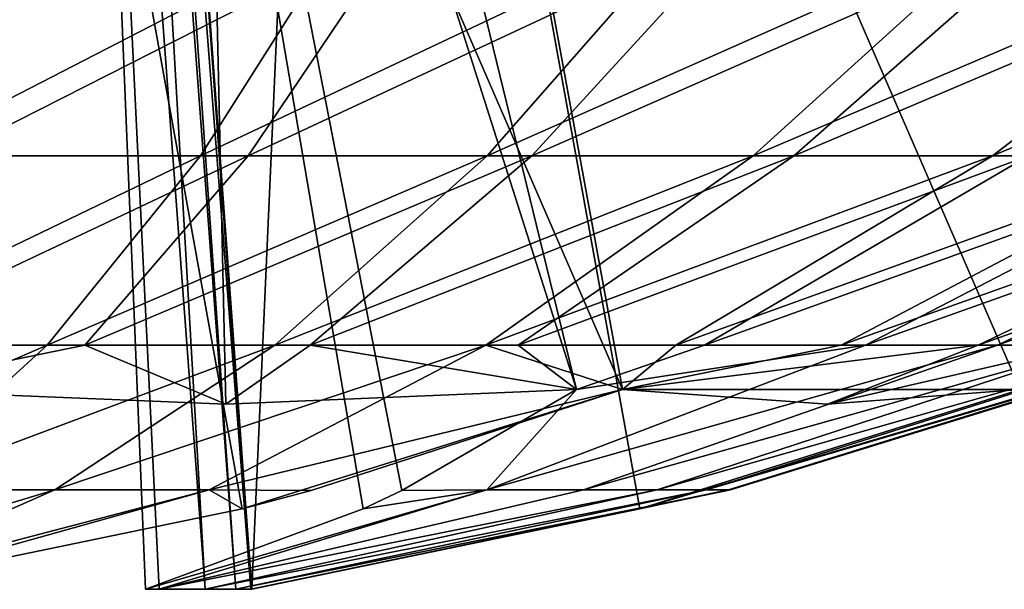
# Model space of a CAD drawing. Extents: x -118 to 117, y 0 to 85.
# Tile 76 of 99: x 110.414 to 111.663, y 0.455 to 1.177. Entities that reach past the tile are written whole.
import ezdxf

# ---------------------------------------------------------------- set-up
doc = ezdxf.new("R2010")
doc.units = 0
doc.header["$LTSCALE"] = 25.4
doc.layers.get('0').update_dxf_attribs({"color": 13, "linetype": 'CONTINUOUS'})

# ---------------------------------------------------------------- blocks, each defined once
blk = doc.blocks.new('INA-4907_STL')
at = {"color": 8}
mesh = blk.add_polyface(dxfattribs=at)
corners = [(110.6303, 2.7164, 52.9958), (110.222, 0.7083, 54.373), (109.7321, 2.7164, 53.4999), (110.6757, 0.6898, 54.1291), (111.1203, 0.7083, 53.869)]
mesh.append_faces([[corners[k] for k in face] for face in [(0, 1, 2), (3, 0, 4)]], dxfattribs={"vtx0": -1, "color": 8})
mesh.append_faces([[corners[k] for k in face] for face in [(1, 0, 3)]], dxfattribs={"vtx0": -1, "vtx1": -1, "color": 8})
mesh = blk.add_polyface(dxfattribs=at)
corners = [(110.2048, 0.4552, 51.5165), (110.3055, 2.7164, 51.46), (110.0388, 2.7164, 51.6097), (110.6966, 0.557, 51.2405), (111.1787, 0.7083, 50.97), (110.7839, 0.5805, 51.1916)]
mesh.append_faces([[corners[k] for k in face] for face in [(0, 1, 2), (4, 3, 5)]], dxfattribs={"vtx0": -1, "color": 8})
mesh.append_faces([[corners[k] for k in face] for face in [(1, 3, 4)]], dxfattribs={"vtx0": -1, "vtx1": -1, "color": 8})
mesh.append_faces([[corners[k] for k in face] for face in [(1, 0, 3)]], dxfattribs={"vtx0": -1, "vtx2": -1, "color": 8})
mesh = blk.add_polyface(dxfattribs=at)
corners = [(111.6827, 0.7083, 51.8683), (111.1787, 0.7083, 50.97), (111.4387, 0.6898, 51.4147), (110.8096, 2.7164, 52.3582), (110.3055, 2.7164, 51.46)]
mesh.append_faces([[corners[k] for k in face] for face in [(0, 1, 2), (1, 3, 4)]], dxfattribs={"vtx0": -1, "color": 8})
mesh.append_faces([[corners[k] for k in face] for face in [(1, 0, 3)]], dxfattribs={"vtx0": -1, "vtx2": -1, "color": 8})
mesh = blk.add_polyface(dxfattribs=at)
corners = [(110.8498, 0.557, 53.3869), (110.4807, 2.7164, 52.7291), (110.5738, 0.4552, 52.8951), (110.8987, 0.5805, 53.4742), (111.1203, 0.7083, 53.869), (110.6303, 2.7164, 52.9958)]
mesh.append_faces([[corners[k] for k in face] for face in [(0, 1, 2), (1, 4, 5)]], dxfattribs={"vtx0": -1, "color": 8})
mesh.append_faces([[corners[k] for k in face] for face in [(1, 0, 3), (1, 3, 4)]], dxfattribs={"vtx0": -1, "vtx2": -1, "color": 8})
mesh = blk.add_polyface(dxfattribs=at)
corners = [(110.4807, 2.7164, 52.7291), (110.5912, 0.4552, 52.8637), (110.5738, 0.4552, 52.8951)]
mesh.append_faces([[corners[k] for k in face] for face in [(0, 1, 2)]], dxfattribs={"color": 8})
mesh = blk.add_polyface(dxfattribs=at)
corners = [(110.4807, 2.7164, 52.7291), (110.6495, 0.4552, 52.732), (110.5912, 0.4552, 52.8637)]
mesh.append_faces([[corners[k] for k in face] for face in [(0, 1, 2)]], dxfattribs={"color": 8})
mesh = blk.add_polyface(dxfattribs=at)
corners = [(110.5192, 2.7164, 52.6206), (110.6495, 0.4552, 52.732), (110.4807, 2.7164, 52.7291)]
mesh.append_faces([[corners[k] for k in face] for face in [(0, 1, 2)]], dxfattribs={"color": 8})
mesh = blk.add_polyface(dxfattribs=at)
corners = [(110.5192, 2.7164, 52.6206), (110.6885, 0.4552, 52.5934), (110.6495, 0.4552, 52.732)]
mesh.append_faces([[corners[k] for k in face] for face in [(0, 1, 2)]], dxfattribs={"color": 8})
mesh = blk.add_polyface(dxfattribs=at)
corners = [(110.5302, 2.7164, 52.5774), (110.6885, 0.4552, 52.5934), (110.5192, 2.7164, 52.6206)]
mesh.append_faces([[corners[k] for k in face] for face in [(0, 1, 2)]], dxfattribs={"color": 8})
mesh = blk.add_polyface(dxfattribs=at)
corners = [(110.5302, 2.7164, 52.5774), (110.7073, 0.4552, 52.4507), (110.6885, 0.4552, 52.5934)]
mesh.append_faces([[corners[k] for k in face] for face in [(0, 1, 2)]], dxfattribs={"color": 8})
mesh = blk.add_polyface(dxfattribs=at)
corners = [(110.5428, 2.7164, 52.5079), (110.7073, 0.4552, 52.4507), (110.5302, 2.7164, 52.5774)]
mesh.append_faces([[corners[k] for k in face] for face in [(0, 1, 2)]], dxfattribs={"color": 8})
mesh = blk.add_polyface(dxfattribs=at)
corners = [(110.8096, 2.7164, 52.3582), (110.7088, 0.4552, 52.4148), (110.5428, 2.7164, 52.5079), (111.2007, 0.557, 52.1388), (111.6827, 0.7083, 51.8683)]
mesh.append_faces([[corners[k] for k in face] for face in [(0, 1, 2), (3, 0, 4)]], dxfattribs={"vtx0": -1, "color": 8})
mesh.append_faces([[corners[k] for k in face] for face in [(1, 0, 3)]], dxfattribs={"vtx0": -1, "vtx1": -1, "color": 8})
mesh = blk.add_polyface(dxfattribs=at)
corners = [(110.5428, 2.7164, 52.5079), (110.7088, 0.4552, 52.4148), (110.7073, 0.4552, 52.4507)]
mesh.append_faces([[corners[k] for k in face] for face in [(0, 1, 2)]], dxfattribs={"color": 8})
mesh = blk.add_polyface(dxfattribs=at)
corners = [(110.4466, 1.2974, 55.6411), (109.9309, 1.0041, 55.1675), (110.3238, 1.0041, 55.1064), (109.9764, 1.2974, 55.7142)]
mesh.append_faces([[corners[k] for k in face] for face in [(0, 1, 2), (1, 0, 3)]], dxfattribs={"vtx0": -1, "color": 8})
mesh = blk.add_polyface(dxfattribs=at)
corners = [(110.8294, 1.2974, 49.252), (110.2609, 1.0041, 49.6605), (110.3713, 1.2974, 49.1232), (110.6437, 1.0041, 49.7682)]
mesh.append_faces([[corners[k] for k in face] for face in [(0, 1, 2), (1, 0, 3)]], dxfattribs={"vtx0": -1, "color": 8})
mesh = blk.add_polyface(dxfattribs=at)
corners = [(110.9016, 1.2974, 55.5017), (110.3238, 1.0041, 55.1064), (110.704, 1.0041, 54.99), (110.4466, 1.2974, 55.6411)]
mesh.append_faces([[corners[k] for k in face] for face in [(0, 1, 2), (1, 0, 3)]], dxfattribs={"vtx0": -1, "color": 8})
mesh = blk.add_polyface(dxfattribs=at)
corners = [(111.2646, 1.2974, 49.4447), (110.6437, 1.0041, 49.7682), (110.8294, 1.2974, 49.252), (111.0072, 1.0041, 49.9291)]
mesh.append_faces([[corners[k] for k in face] for face in [(0, 1, 2), (1, 0, 3)]], dxfattribs={"vtx0": -1, "color": 8})
mesh = blk.add_polyface(dxfattribs=at)
corners = [(111.3322, 1.2974, 55.2991), (110.704, 1.0041, 54.99), (111.0637, 1.0041, 54.8206), (110.9016, 1.2974, 55.5017)]
mesh.append_faces([[corners[k] for k in face] for face in [(0, 1, 2), (1, 0, 3)]], dxfattribs={"vtx0": -1, "color": 8})
mesh = blk.add_polyface(dxfattribs=at)
corners = [(111.6678, 1.2974, 49.6973), (111.0072, 1.0041, 49.9291), (111.2646, 1.2974, 49.4447), (111.3442, 1.0041, 50.1402)]
mesh.append_faces([[corners[k] for k in face] for face in [(0, 1, 2), (1, 0, 3)]], dxfattribs={"vtx0": -1, "color": 8})
mesh = blk.add_polyface(dxfattribs=at)
corners = [(111.7295, 1.2974, 55.0372), (111.0637, 1.0041, 54.8206), (111.3957, 1.0041, 54.6018), (111.3322, 1.2974, 55.2991)]
mesh.append_faces([[corners[k] for k in face] for face in [(0, 1, 2), (1, 0, 3)]], dxfattribs={"vtx0": -1, "color": 8})
mesh = blk.add_polyface(dxfattribs=at)
corners = [(112.0311, 1.2974, 50.0048), (111.3442, 1.0041, 50.1402), (111.6678, 1.2974, 49.6973), (111.6477, 1.0041, 50.3971)]
mesh.append_faces([[corners[k] for k in face] for face in [(0, 1, 2), (1, 0, 3)]], dxfattribs={"vtx0": -1, "color": 8})
mesh = blk.add_polyface(dxfattribs=at)
corners = [(112.0856, 1.2974, 54.7214), (111.3957, 1.0041, 54.6018), (111.6932, 1.0041, 54.338), (111.7295, 1.2974, 55.0372)]
mesh.append_faces([[corners[k] for k in face] for face in [(0, 1, 2), (1, 0, 3)]], dxfattribs={"vtx0": -1, "color": 8})
mesh = blk.add_polyface(dxfattribs=at)
corners = [(112.3468, 1.2974, 50.3608), (111.6477, 1.0041, 50.3971), (112.0311, 1.2974, 50.0048), (111.9115, 1.0041, 50.6946)]
mesh.append_faces([[corners[k] for k in face] for face in [(0, 1, 2), (1, 0, 3)]], dxfattribs={"vtx0": -1, "color": 8})
mesh = blk.add_polyface(dxfattribs=at)
corners = [(110.6437, 1.0041, 49.7682), (110.1453, 0.7646, 50.2229), (110.2609, 1.0041, 49.6605), (110.4493, 0.7646, 50.3083)]
mesh.append_faces([[corners[k] for k in face] for face in [(0, 1, 2), (1, 0, 3)]], dxfattribs={"vtx0": -1, "color": 8})
mesh = blk.add_polyface(dxfattribs=at)
corners = [(110.704, 1.0041, 54.99), (110.1953, 0.7646, 54.5469), (110.4972, 0.7646, 54.4544), (110.3238, 1.0041, 55.1064)]
mesh.append_faces([[corners[k] for k in face] for face in [(0, 1, 2), (1, 0, 3)]], dxfattribs={"vtx0": -1, "color": 8})
mesh = blk.add_polyface(dxfattribs=at)
corners = [(111.0072, 1.0041, 49.9291), (110.4493, 0.7646, 50.3083), (110.6437, 1.0041, 49.7682), (110.7379, 0.7646, 50.4362)]
mesh.append_faces([[corners[k] for k in face] for face in [(0, 1, 2), (1, 0, 3)]], dxfattribs={"vtx0": -1, "color": 8})
mesh = blk.add_polyface(dxfattribs=at)
corners = [(111.0637, 1.0041, 54.8206), (110.4972, 0.7646, 54.4544), (110.7828, 0.7646, 54.32), (110.704, 1.0041, 54.99)]
mesh.append_faces([[corners[k] for k in face] for face in [(0, 1, 2), (1, 0, 3)]], dxfattribs={"vtx0": -1, "color": 8})
mesh = blk.add_polyface(dxfattribs=at)
corners = [(111.3442, 1.0041, 50.1402), (110.7379, 0.7646, 50.4362), (111.0072, 1.0041, 49.9291), (111.0055, 0.7646, 50.6038)]
mesh.append_faces([[corners[k] for k in face] for face in [(0, 1, 2), (1, 0, 3)]], dxfattribs={"vtx0": -1, "color": 8})
mesh = blk.add_polyface(dxfattribs=at)
corners = [(111.3957, 1.0041, 54.6018), (110.7828, 0.7646, 54.32), (111.0464, 0.7646, 54.1462), (111.0637, 1.0041, 54.8206)]
mesh.append_faces([[corners[k] for k in face] for face in [(0, 1, 2), (1, 0, 3)]], dxfattribs={"vtx0": -1, "color": 8})
mesh = blk.add_polyface(dxfattribs=at)
corners = [(111.6477, 1.0041, 50.3971), (111.0055, 0.7646, 50.6038), (111.3442, 1.0041, 50.1402), (111.2464, 0.7646, 50.8077)]
mesh.append_faces([[corners[k] for k in face] for face in [(0, 1, 2), (1, 0, 3)]], dxfattribs={"vtx0": -1, "color": 8})
mesh = blk.add_polyface(dxfattribs=at)
corners = [(111.6932, 1.0041, 54.338), (111.0464, 0.7646, 54.1462), (111.2826, 0.7646, 53.9367), (111.3957, 1.0041, 54.6018)]
mesh.append_faces([[corners[k] for k in face] for face in [(0, 1, 2), (1, 0, 3)]], dxfattribs={"vtx0": -1, "color": 8})
mesh = blk.add_polyface(dxfattribs=at)
corners = [(111.9115, 1.0041, 50.6946), (111.2464, 0.7646, 50.8077), (111.6477, 1.0041, 50.3971), (111.4559, 0.7646, 51.0439)]
mesh.append_faces([[corners[k] for k in face] for face in [(0, 1, 2), (1, 0, 3)]], dxfattribs={"vtx0": -1, "color": 8})
mesh = blk.add_polyface(dxfattribs=at)
corners = [(111.9501, 1.0041, 54.0345), (111.2826, 0.7646, 53.9367), (111.4865, 0.7646, 53.6958), (111.6932, 1.0041, 54.338)]
mesh.append_faces([[corners[k] for k in face] for face in [(0, 1, 2), (1, 0, 3)]], dxfattribs={"vtx0": -1, "color": 8})
mesh = blk.add_polyface(dxfattribs=at)
corners = [(112.1303, 1.0041, 51.0266), (111.4559, 0.7646, 51.0439), (111.9115, 1.0041, 50.6946), (111.6297, 0.7646, 51.3075)]
mesh.append_faces([[corners[k] for k in face] for face in [(0, 1, 2), (1, 0, 3)]], dxfattribs={"vtx0": -1, "color": 8})
mesh = blk.add_polyface(dxfattribs=at)
corners = [(112.1612, 1.0041, 53.6975), (111.4865, 0.7646, 53.6958), (111.6542, 0.7646, 53.4282), (111.9501, 1.0041, 54.0345)]
mesh.append_faces([[corners[k] for k in face] for face in [(0, 1, 2), (1, 0, 3)]], dxfattribs={"vtx0": -1, "color": 8})
mesh = blk.add_polyface(dxfattribs=at)
corners = [(112.2997, 1.0041, 51.3863), (111.6297, 0.7646, 51.3075), (112.1303, 1.0041, 51.0266), (111.7641, 0.7646, 51.5932)]
mesh.append_faces([[corners[k] for k in face] for face in [(0, 1, 2), (1, 0, 3)]], dxfattribs={"vtx0": -1, "color": 8})
mesh = blk.add_polyface(dxfattribs=at)
corners = [(112.3222, 1.0041, 53.334), (111.6542, 0.7646, 53.4282), (111.782, 0.7646, 53.1396), (112.1612, 1.0041, 53.6975)]
mesh.append_faces([[corners[k] for k in face] for face in [(0, 1, 2), (1, 0, 3)]], dxfattribs={"vtx0": -1, "color": 8})
mesh = blk.add_polyface(dxfattribs=at)
corners = [(110.4493, 0.7646, 50.3083), (110.0257, 0.5811, 50.8051), (110.1453, 0.7646, 50.2229), (110.248, 0.5811, 50.8676)]
mesh.append_faces([[corners[k] for k in face] for face in [(0, 1, 2), (1, 0, 3)]], dxfattribs={"vtx0": -1, "color": 8})
mesh = blk.add_polyface(dxfattribs=at)
corners = [(110.1953, 0.7646, 54.5469), (110.222, 0.7083, 54.373), (110.4972, 0.7646, 54.4544)]
mesh.append_faces([[corners[k] for k in face] for face in [(0, 1, 2)]], dxfattribs={"color": 8})
mesh = blk.add_polyface(dxfattribs=at)
corners = [(110.4972, 0.7646, 54.4544), (110.222, 0.7083, 54.373), (110.6757, 0.6898, 54.1291)]
mesh.append_faces([[corners[k] for k in face] for face in [(0, 1, 2)]], dxfattribs={"color": 8})
mesh = blk.add_polyface(dxfattribs=at)
corners = [(110.7379, 0.7646, 50.4362), (110.248, 0.5811, 50.8676), (110.4493, 0.7646, 50.3083), (110.4591, 0.5811, 50.9611)]
mesh.append_faces([[corners[k] for k in face] for face in [(0, 1, 2), (1, 0, 3)]], dxfattribs={"vtx0": -1, "color": 8})
mesh = blk.add_polyface(dxfattribs=at)
corners = [(111.0055, 0.7646, 50.6038), (110.4591, 0.5811, 50.9611), (110.7379, 0.7646, 50.4362), (110.6548, 0.5811, 51.0837)]
mesh.append_faces([[corners[k] for k in face] for face in [(0, 1, 2), (1, 0, 3)]], dxfattribs={"vtx0": -1, "color": 8})
mesh = blk.add_polyface(dxfattribs=at)
corners = [(110.4972, 0.7646, 54.4544), (110.6757, 0.6898, 54.1291), (110.7828, 0.7646, 54.32)]
mesh.append_faces([[corners[k] for k in face] for face in [(0, 1, 2)]], dxfattribs={"color": 8})
mesh = blk.add_polyface(dxfattribs=at)
corners = [(110.6548, 0.5811, 51.0837), (111.0055, 0.7646, 50.6038), (111.1787, 0.7083, 50.97)]
mesh.append_faces([[corners[k] for k in face] for face in [(0, 1, 2)]], dxfattribs={"color": 8})
mesh = blk.add_polyface(dxfattribs=at)
corners = [(110.7828, 0.7646, 54.32), (110.6757, 0.6898, 54.1291), (111.1203, 0.7083, 53.869)]
mesh.append_faces([[corners[k] for k in face] for face in [(0, 1, 2)]], dxfattribs={"color": 8})
mesh = blk.add_polyface(dxfattribs=at)
corners = [(110.7828, 0.7646, 54.32), (111.1203, 0.7083, 53.869), (111.0464, 0.7646, 54.1462)]
mesh.append_faces([[corners[k] for k in face] for face in [(0, 1, 2)]], dxfattribs={"color": 8})
mesh = blk.add_polyface(dxfattribs=at)
corners = [(111.1787, 0.7083, 50.97), (111.0055, 0.7646, 50.6038), (111.2464, 0.7646, 50.8077)]
mesh.append_faces([[corners[k] for k in face] for face in [(0, 1, 2)]], dxfattribs={"color": 8})
mesh = blk.add_polyface(dxfattribs=at)
corners = [(111.1203, 0.7083, 53.869), (111.0066, 0.5811, 53.3451), (111.4865, 0.7646, 53.6958)]
mesh.append_faces([[corners[k] for k in face] for face in [(0, 1, 2)]], dxfattribs={"color": 8})
mesh = blk.add_polyface(dxfattribs=at)
corners = [(111.6542, 0.7646, 53.4282), (111.0066, 0.5811, 53.3451), (111.1292, 0.5811, 53.1494), (111.4865, 0.7646, 53.6958)]
mesh.append_faces([[corners[k] for k in face] for face in [(0, 1, 2), (1, 0, 3)]], dxfattribs={"vtx0": -1, "color": 8})
mesh = blk.add_polyface(dxfattribs=at)
corners = [(111.0464, 0.7646, 54.1462), (111.1203, 0.7083, 53.869), (111.2826, 0.7646, 53.9367)]
mesh.append_faces([[corners[k] for k in face] for face in [(0, 1, 2)]], dxfattribs={"color": 8})
mesh = blk.add_polyface(dxfattribs=at)
corners = [(111.2826, 0.7646, 53.9367), (111.1203, 0.7083, 53.869), (111.4865, 0.7646, 53.6958)]
mesh.append_faces([[corners[k] for k in face] for face in [(0, 1, 2)]], dxfattribs={"color": 8})
mesh = blk.add_polyface(dxfattribs=at)
corners = [(111.782, 0.7646, 53.1396), (111.1292, 0.5811, 53.1494), (111.2227, 0.5811, 52.9383), (111.6542, 0.7646, 53.4282)]
mesh.append_faces([[corners[k] for k in face] for face in [(0, 1, 2), (1, 0, 3)]], dxfattribs={"vtx0": -1, "color": 8})
mesh = blk.add_polyface(dxfattribs=at)
corners = [(111.4387, 0.6898, 51.4147), (111.1787, 0.7083, 50.97), (111.6297, 0.7646, 51.3075)]
mesh.append_faces([[corners[k] for k in face] for face in [(0, 1, 2)]], dxfattribs={"color": 8})
mesh = blk.add_polyface(dxfattribs=at)
corners = [(111.6297, 0.7646, 51.3075), (111.1787, 0.7083, 50.97), (111.4559, 0.7646, 51.0439)]
mesh.append_faces([[corners[k] for k in face] for face in [(0, 1, 2)]], dxfattribs={"color": 8})
mesh = blk.add_polyface(dxfattribs=at)
corners = [(111.4559, 0.7646, 51.0439), (111.1787, 0.7083, 50.97), (111.2464, 0.7646, 50.8077)]
mesh.append_faces([[corners[k] for k in face] for face in [(0, 1, 2)]], dxfattribs={"color": 8})
mesh = blk.add_polyface(dxfattribs=at)
corners = [(111.9051, 0.7646, 52.207), (111.2007, 0.557, 52.1388), (111.6827, 0.7083, 51.8683)]
mesh.append_faces([[corners[k] for k in face] for face in [(0, 1, 2)]], dxfattribs={"color": 8})
mesh = blk.add_polyface(dxfattribs=at)
corners = [(111.3128, 0.5811, 52.2562), (111.2007, 0.557, 52.1388), (111.9051, 0.7646, 52.207)]
mesh.append_faces([[corners[k] for k in face] for face in [(0, 1, 2)]], dxfattribs={"color": 8})
mesh = blk.add_polyface(dxfattribs=at)
corners = [(111.8674, 0.7646, 52.8357), (111.2227, 0.5811, 52.9383), (111.2852, 0.5811, 52.716), (111.782, 0.7646, 53.1396)]
mesh.append_faces([[corners[k] for k in face] for face in [(0, 1, 2), (1, 0, 3)]], dxfattribs={"vtx0": -1, "color": 8})
mesh = blk.add_polyface(dxfattribs=at)
corners = [(111.9087, 0.7646, 52.5227), (111.2852, 0.5811, 52.716), (111.3154, 0.5811, 52.4871), (111.8674, 0.7646, 52.8357)]
mesh.append_faces([[corners[k] for k in face] for face in [(0, 1, 2), (1, 0, 3)]], dxfattribs={"vtx0": -1, "color": 8})
mesh = blk.add_polyface(dxfattribs=at)
corners = [(111.9087, 0.7646, 52.5227), (111.3128, 0.5811, 52.2562), (111.9051, 0.7646, 52.207), (111.3154, 0.5811, 52.4871)]
mesh.append_faces([[corners[k] for k in face] for face in [(0, 1, 2), (1, 0, 3)]], dxfattribs={"vtx0": -1, "color": 8})
mesh = blk.add_polyface(dxfattribs=at)
corners = [(111.7641, 0.7646, 51.5932), (111.4387, 0.6898, 51.4147), (111.6297, 0.7646, 51.3075)]
mesh.append_faces([[corners[k] for k in face] for face in [(0, 1, 2)]], dxfattribs={"color": 8})
mesh = blk.add_polyface(dxfattribs=at)
corners = [(111.6827, 0.7083, 51.8683), (111.4387, 0.6898, 51.4147), (111.7641, 0.7646, 51.5932)]
mesh.append_faces([[corners[k] for k in face] for face in [(0, 1, 2)]], dxfattribs={"color": 8})
mesh = blk.add_polyface(dxfattribs=at)
corners = [(110.7839, 0.5805, 51.1916), (110.6548, 0.5811, 51.0837), (111.1787, 0.7083, 50.97)]
mesh.append_faces([[corners[k] for k in face] for face in [(0, 1, 2)]], dxfattribs={"color": 8})
mesh = blk.add_polyface(dxfattribs=at)
corners = [(111.1203, 0.7083, 53.869), (110.8987, 0.5805, 53.4742), (111.0066, 0.5811, 53.3451)]
mesh.append_faces([[corners[k] for k in face] for face in [(0, 1, 2)]], dxfattribs={"color": 8})
mesh = blk.add_polyface(dxfattribs=at)
corners = [(110.4591, 0.5811, 50.9611), (110.0417, 0.4552, 51.4408), (110.248, 0.5811, 50.8676), (110.1734, 0.4552, 51.4991)]
mesh.append_faces([[corners[k] for k in face] for face in [(0, 1, 2), (1, 0, 3)]], dxfattribs={"vtx0": -1, "color": 8})
mesh = blk.add_polyface(dxfattribs=at)
corners = [(110.2048, 0.4552, 51.5165), (110.1734, 0.4552, 51.4991), (110.6548, 0.5811, 51.0837)]
mesh.append_faces([[corners[k] for k in face] for face in [(0, 1, 2)]], dxfattribs={"color": 8})
mesh = blk.add_polyface(dxfattribs=at)
corners = [(110.1734, 0.4552, 51.4991), (110.4591, 0.5811, 50.9611), (110.6548, 0.5811, 51.0837)]
mesh.append_faces([[corners[k] for k in face] for face in [(0, 1, 2)]], dxfattribs={"color": 8})
mesh = blk.add_polyface(dxfattribs=at)
corners = [(110.2048, 0.4552, 51.5165), (110.6548, 0.5811, 51.0837), (110.6966, 0.557, 51.2405)]
mesh.append_faces([[corners[k] for k in face] for face in [(0, 1, 2)]], dxfattribs={"color": 8})
mesh = blk.add_polyface(dxfattribs=at)
corners = [(110.8498, 0.557, 53.3869), (110.5738, 0.4552, 52.8951), (111.0066, 0.5811, 53.3451)]
mesh.append_faces([[corners[k] for k in face] for face in [(0, 1, 2)]], dxfattribs={"color": 8})
mesh = blk.add_polyface(dxfattribs=at)
corners = [(111.0066, 0.5811, 53.3451), (110.5738, 0.4552, 52.8951), (110.5912, 0.4552, 52.8637)]
mesh.append_faces([[corners[k] for k in face] for face in [(0, 1, 2)]], dxfattribs={"color": 8})
mesh = blk.add_polyface(dxfattribs=at)
corners = [(111.0066, 0.5811, 53.3451), (110.5912, 0.4552, 52.8637), (111.1292, 0.5811, 53.1494)]
mesh.append_faces([[corners[k] for k in face] for face in [(0, 1, 2)]], dxfattribs={"color": 8})
mesh = blk.add_polyface(dxfattribs=at)
corners = [(111.2227, 0.5811, 52.9383), (110.5912, 0.4552, 52.8637), (110.6495, 0.4552, 52.732), (111.1292, 0.5811, 53.1494)]
mesh.append_faces([[corners[k] for k in face] for face in [(0, 1, 2), (1, 0, 3)]], dxfattribs={"vtx0": -1, "color": 8})
mesh = blk.add_polyface(dxfattribs=at)
corners = [(111.2852, 0.5811, 52.716), (110.6495, 0.4552, 52.732), (110.6885, 0.4552, 52.5934), (111.2227, 0.5811, 52.9383)]
mesh.append_faces([[corners[k] for k in face] for face in [(0, 1, 2), (1, 0, 3)]], dxfattribs={"vtx0": -1, "color": 8})
mesh = blk.add_polyface(dxfattribs=at)
corners = [(110.6966, 0.557, 51.2405), (110.6548, 0.5811, 51.0837), (110.7839, 0.5805, 51.1916)]
mesh.append_faces([[corners[k] for k in face] for face in [(0, 1, 2)]], dxfattribs={"color": 8})
mesh = blk.add_polyface(dxfattribs=at)
corners = [(111.3154, 0.5811, 52.4871), (110.6885, 0.4552, 52.5934), (110.7073, 0.4552, 52.4507), (111.2852, 0.5811, 52.716)]
mesh.append_faces([[corners[k] for k in face] for face in [(0, 1, 2), (1, 0, 3)]], dxfattribs={"vtx0": -1, "color": 8})
mesh = blk.add_polyface(dxfattribs=at)
corners = [(111.3154, 0.5811, 52.4871), (110.7073, 0.4552, 52.4507), (110.7088, 0.4552, 52.4148)]
mesh.append_faces([[corners[k] for k in face] for face in [(0, 1, 2)]], dxfattribs={"color": 8})
mesh = blk.add_polyface(dxfattribs=at)
corners = [(110.7088, 0.4552, 52.4148), (111.2007, 0.557, 52.1388), (111.3128, 0.5811, 52.2562)]
mesh.append_faces([[corners[k] for k in face] for face in [(0, 1, 2)]], dxfattribs={"color": 8})
mesh = blk.add_polyface(dxfattribs=at)
corners = [(111.3154, 0.5811, 52.4871), (110.7088, 0.4552, 52.4148), (111.3128, 0.5811, 52.2562)]
mesh.append_faces([[corners[k] for k in face] for face in [(0, 1, 2)]], dxfattribs={"color": 8})
mesh = blk.add_polyface(dxfattribs=at)
corners = [(110.8987, 0.5805, 53.4742), (110.8498, 0.557, 53.3869), (111.0066, 0.5811, 53.3451)]
mesh.append_faces([[corners[k] for k in face] for face in [(0, 1, 2)]], dxfattribs={"color": 8})

msp = doc.modelspace()

# ---------------------------------------------------------------- block references
at = {"color": 0}
msp.add_blockref('INA-4907_STL', (0, 0), dxfattribs=at)

doc.saveas('drawing.dxf')
